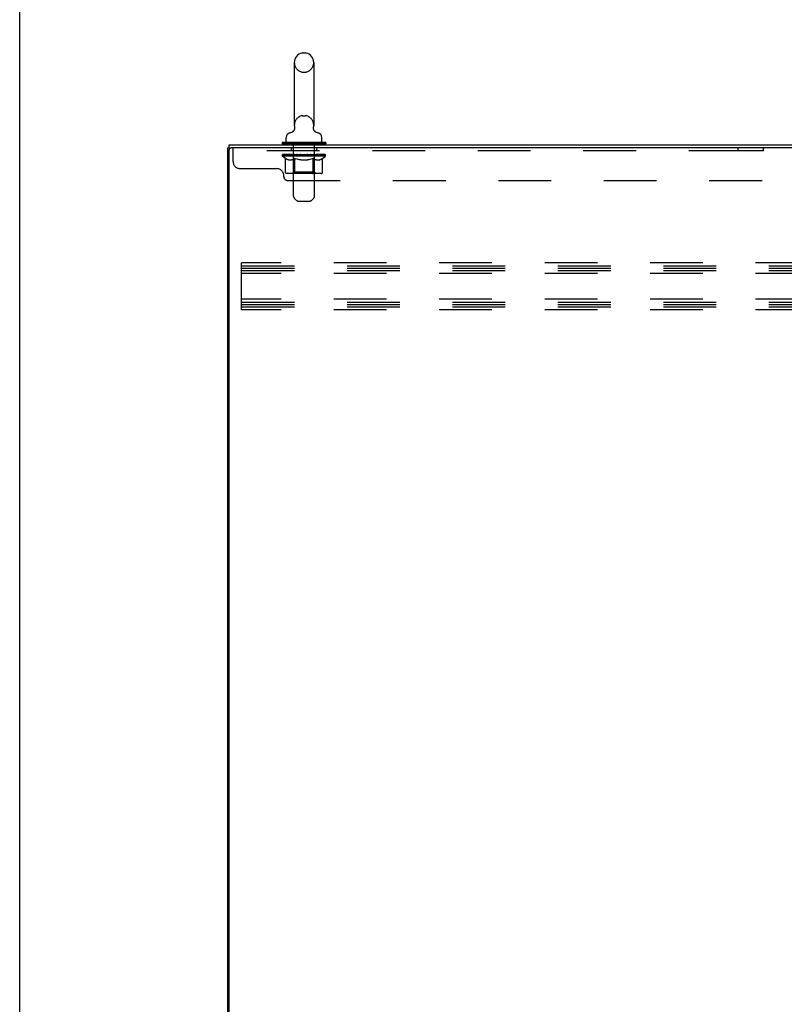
# Model space of a CAD drawing. Header units: inches. Extents: x 0 to 330, y 0 to 213.
# Tile 25 of 56: x 0 to 26, y 123 to 156. Entities that reach past the tile are written whole.
import ezdxf

# ---------------------------------------------------------------- set-up
doc = ezdxf.new("R2010")
doc.units = ezdxf.units.IN
doc.header["$LTSCALE"] = 18.135776
doc.header["$MEASUREMENT"] = 0
doc.linetypes.add('HIDDEN', pattern=[0.2, 0.1, -0.1])
doc.layers.get('0').update_dxf_attribs({"linetype": 'CONTINUOUS'})
doc.layers.add('02___PRT_ALL_AXES', color=7, linetype='CONTINUOUS')
doc.layers.add('DEFAULT_2', color=8, linetype='HIDDEN')

msp = doc.modelspace()

# ---------------------------------------------------------------- linework, layer by layer
at = {"color": 7, "linetype": 'Continuous'}
for p, q in [((0, 0), (0, 213.362)), ((9.741, 155.25), (9.818, 155.25)), ((9.445, 154.92), (9.445, 152.76)), ((10.114, 154.92), (10.114, 152.76)), ((9.388, 152.538), (9.384, 152.535)), ((10.105, 152.679), (10.106, 152.685)), ((10.105, 152.673), (10.105, 152.68)), ((10.105, 152.668), (10.105, 152.674)), ((10.105, 152.662), (10.105, 152.668)), ((10.105, 152.656), (10.105, 152.662)), ((10.105, 152.65), (10.105, 152.656)), ((10.106, 152.685), (10.107, 152.691)), ((10.107, 152.691), (10.107, 152.696)), ((10.119, 152.6), (10.117, 152.606)), ((9.17, 152.188), (9.17, 152.344)), ((10.39, 152.188), (10.39, 152.344)), ((7.155, 62.194), (7.155, 151.986)), ((7.155, 151.986), (7.269, 151.986)), ((7.207, 151.986), (7.207, 152.09)), ((9.03, 152.168), (9.03, 152.126)), ((10.53, 152.168), (9.03, 152.168)), ((10.53, 152.126), (9.03, 152.126)), ((9.065, 152.126), (9.065, 152.09)), ((10.495, 152.126), (10.495, 152.09)), ((10.53, 152.168), (10.53, 152.126))]:
    msp.add_line(p, q, dxfattribs=at)
at = {"color": 3, "linetype": 'Continuous'}
for p, q in [((7.207, 152.09), (42.908, 152.09)), ((7.207, 62.257), (7.207, 151.924)), ((42.908, 151.986), (7.269, 151.986))]:
    msp.add_line(p, q, dxfattribs=at)
at = {"color": 7, "linetype": 'Continuous'}
for points in [[(9.452, 152.696), (9.452, 152.691), (9.453, 152.685), (9.454, 152.679), (9.454, 152.674), (9.454, 152.668), (9.454, 152.662), (9.454, 152.656), (9.454, 152.65), (9.453, 152.645), (9.452, 152.639), (9.451, 152.633), (9.45, 152.627), (9.448, 152.622), (9.446, 152.616), (9.444, 152.611), (9.442, 152.605), (9.44, 152.6), (9.437, 152.595), (9.435, 152.59), (9.432, 152.584), (9.429, 152.58), (9.425, 152.575), (9.422, 152.57), (9.418, 152.565), (9.414, 152.561), (9.41, 152.557), (9.406, 152.553), (9.402, 152.549), (9.398, 152.545), (9.393, 152.541), (9.388, 152.538)], [(10.106, 152.644), (10.105, 152.651), (10.105, 152.656)], [(10.117, 152.606), (10.114, 152.611), (10.112, 152.617), (10.111, 152.622), (10.109, 152.628), (10.108, 152.633), (10.107, 152.639), (10.106, 152.645)], [(10.117, 152.605), (10.115, 152.61), (10.113, 152.616), (10.111, 152.621), (10.109, 152.627), (10.108, 152.633), (10.107, 152.638), (10.106, 152.644)], [(10.169, 152.539), (10.168, 152.54), (10.165, 152.542), (10.161, 152.545), (10.158, 152.548), (10.154, 152.552), (10.15, 152.555), (10.147, 152.559), (10.143, 152.563), (10.14, 152.567), (10.137, 152.571), (10.133, 152.575), (10.13, 152.58), (10.127, 152.585), (10.124, 152.59), (10.121, 152.595), (10.119, 152.6)], [(10.176, 152.535), (10.172, 152.537), (10.169, 152.539)]]:
    msp.add_lwpolyline(points, dxfattribs=at)
for centre, radius, start, end in [((9.78, 154.92), 0.334, 102.4284, 180), ((9.741, 155.093), 0.157, 90, 102.4284), ((9.818, 155.093), 0.157, 77.5716, 90), ((9.78, 154.92), 0.334, 0, 77.5716), ((9.243, 152.749), 0.257, 281.6478, 311.9718), ((9.78, 152.76), 0.334, 180, 191.0697), ((9.78, 152.76), 0.334, 348.9303, 360), ((10.316, 152.749), 0.257, 228.028, 258.3522), ((9.326, 152.344), 0.157, 101.6478, 180), ((9.19, 152.188), 0.02, 180, 270), ((10.233, 152.344), 0.157, 0, 78.3522), ((10.37, 152.188), 0.02, 270, 360)]:
    msp.add_arc(centre, radius, start, end, dxfattribs=at)
at = {"color": 3, "linetype": 'Continuous'}
msp.add_arc((7.269, 151.924), 0.0625, 90, 180, dxfattribs=at)
at = {"layer": '02___PRT_ALL_AXES', "color": 8, "linetype": 'HIDDEN'}
for p, q in [((9.337, 151.986), (9.337, 151.882)), ((10.212, 151.986), (9.337, 151.986)), ((10.212, 151.882), (9.337, 151.882)), ((10.212, 151.986), (10.212, 151.882)), ((24.712, 151.882), (24.712, 151.986)), ((25.587, 151.986), (24.712, 151.986)), ((25.587, 151.882), (24.712, 151.882)), ((25.587, 151.882), (25.587, 151.986))]:
    msp.add_line(p, q, dxfattribs=at)
at = {"layer": 'DEFAULT_2', "color": 8, "linetype": 'HIDDEN'}
for p, q in [((9.741, 154.59), (9.818, 154.59)), ((9.741, 153.09), (9.818, 153.09)), ((7.337, 151.516), (7.337, 151.986)), ((42.962, 151.882), (7.337, 151.882)), ((9.375, 152.168), (9.375, 152.09)), ((9.415, 150.323), (9.415, 152.138)), ((10.145, 150.323), (10.145, 152.138)), ((10.185, 152.168), (10.185, 152.09)), ((9.036, 151.694), (9.036, 151.748)), ((9.144, 151.618), (9.036, 151.694)), ((10.523, 151.694), (9.036, 151.694)), ((9.047, 151.741), (9.047, 151.748)), ((9.058, 151.737), (9.058, 151.741)), ((9.058, 151.737), (10.501, 151.737)), ((9.068, 151.737), (9.068, 151.741)), ((9.069, 151.737), (9.069, 151.741)), ((9.081, 151.741), (9.081, 151.748)), ((9.1, 151.737), (9.1, 151.741)), ((9.103, 151.737), (9.103, 151.741)), ((9.136, 151.741), (9.136, 151.748)), ((9.144, 151.139), (9.144, 151.618)), ((9.144, 151.618), (9.164, 151.605)), ((9.153, 151.737), (9.153, 151.741)), ((9.156, 151.737), (9.156, 151.741)), ((9.393, 151.74), (9.164, 151.74)), ((9.184, 151.593), (9.164, 151.605)), ((9.203, 151.583), (9.183, 151.593)), ((9.222, 151.575), (9.203, 151.583)), ((9.21, 151.741), (9.21, 151.748)), ((9.211, 151.737), (9.211, 151.74)), ((9.212, 151.737), (9.212, 151.74)), ((9.215, 151.737), (9.215, 151.74)), ((9.241, 151.568), (9.222, 151.575)), ((9.225, 151.737), (9.225, 151.741)), ((9.225, 151.737), (9.225, 151.74)), ((9.229, 151.737), (9.229, 151.741)), ((9.232, 151.737), (9.232, 151.741)), ((9.236, 151.737), (9.236, 151.74)), ((9.26, 151.563), (9.241, 151.568)), ((9.255, 151.737), (9.255, 151.74)), ((9.346, 151.563), (9.26, 151.563)), ((9.273, 151.737), (9.273, 151.74)), ((9.276, 151.737), (9.276, 151.743)), ((9.302, 151.741), (9.302, 151.748)), ((9.302, 151.737), (9.302, 151.74)), ((9.313, 151.737), (9.313, 151.741)), ((9.318, 151.737), (9.318, 151.741)), ((9.326, 151.737), (9.326, 151.74)), ((9.342, 151.737), (9.342, 151.745)), ((9.346, 151.563), (9.365, 151.568)), ((9.362, 151.737), (9.362, 151.74)), ((9.384, 151.575), (9.364, 151.568)), ((9.365, 151.737), (9.365, 151.74)), ((9.403, 151.583), (9.384, 151.575)), ((9.393, 151.737), (9.393, 151.74)), ((9.422, 151.593), (9.403, 151.583)), ((9.471, 151.74), (9.405, 151.74)), ((9.408, 151.741), (9.408, 151.748)), ((9.414, 151.142), (9.414, 151.69)), ((9.416, 151.737), (9.416, 151.741)), ((9.422, 151.737), (9.422, 151.741)), ((9.442, 151.605), (9.422, 151.593)), ((9.428, 151.737), (9.428, 151.747)), ((9.436, 151.737), (9.436, 151.74)), ((9.462, 151.618), (9.442, 151.605)), ((9.447, 151.737), (9.447, 151.74)), ((9.462, 151.139), (9.462, 151.618)), ((9.462, 151.618), (9.502, 151.605)), ((9.471, 151.737), (9.471, 151.74)), ((9.559, 151.74), (9.496, 151.74)), ((9.541, 151.593), (9.501, 151.605)), ((9.52, 151.737), (9.52, 151.74)), ((9.525, 151.741), (9.525, 151.748)), ((9.53, 151.737), (9.53, 151.741)), ((9.532, 151.737), (9.532, 151.748)), ((9.536, 151.737), (9.536, 151.741)), ((9.58, 151.583), (9.541, 151.593)), ((9.545, 151.737), (9.545, 151.741)), ((9.559, 151.737), (9.559, 151.74)), ((9.618, 151.575), (9.579, 151.583)), ((9.653, 151.74), (9.595, 151.74)), ((9.612, 151.737), (9.612, 151.74)), ((9.656, 151.568), (9.617, 151.575)), ((9.645, 151.74), (9.78, 151.748)), ((9.65, 151.741), (9.65, 151.748)), ((9.651, 151.748), (9.65, 151.748)), ((9.651, 151.741), (9.651, 151.748)), ((9.651, 151.737), (9.651, 151.741)), ((9.653, 151.737), (9.653, 151.74)), ((9.656, 151.737), (9.656, 151.741)), ((9.694, 151.563), (9.656, 151.568)), ((9.657, 151.737), (9.657, 151.741)), ((9.865, 151.563), (9.694, 151.563)), ((9.751, 151.74), (9.7, 151.74)), ((9.709, 151.737), (9.709, 151.74)), ((9.751, 151.737), (9.751, 151.74)), ((9.777, 151.741), (9.776, 151.741)), ((9.776, 151.737), (9.776, 151.741)), ((9.777, 151.737), (9.777, 151.741)), ((9.78, 151.741), (9.78, 151.748)), ((9.914, 151.74), (9.78, 151.748)), ((9.782, 151.737), (9.782, 151.741)), ((9.782, 151.741), (9.783, 151.741)), ((9.783, 151.737), (9.783, 151.741)), ((9.808, 151.737), (9.808, 151.74)), ((9.808, 151.74), (9.859, 151.74)), ((9.85, 151.737), (9.85, 151.74)), ((9.865, 151.563), (9.903, 151.568)), ((9.902, 151.737), (9.902, 151.741)), ((9.903, 151.737), (9.903, 151.741)), ((9.942, 151.575), (9.903, 151.568)), ((9.906, 151.737), (9.906, 151.74)), ((9.906, 151.74), (9.964, 151.74)), ((9.908, 151.741), (9.908, 151.748)), ((9.908, 151.748), (9.909, 151.748)), ((9.908, 151.737), (9.908, 151.741)), ((9.909, 151.741), (9.909, 151.748)), ((9.98, 151.583), (9.941, 151.575)), ((9.947, 151.737), (9.947, 151.74)), ((10.019, 151.593), (9.979, 151.583)), ((10, 151.737), (10, 151.74)), ((10, 151.74), (10.063, 151.74)), ((10.014, 151.737), (10.014, 151.741)), ((10.058, 151.605), (10.018, 151.593)), ((10.023, 151.737), (10.023, 151.741)), ((10.027, 151.737), (10.027, 151.748)), ((10.029, 151.737), (10.029, 151.741)), ((10.034, 151.741), (10.034, 151.748)), ((10.039, 151.737), (10.039, 151.74)), ((10.097, 151.618), (10.057, 151.605)), ((10.088, 151.737), (10.088, 151.74)), ((10.088, 151.74), (10.154, 151.74)), ((10.097, 151.139), (10.097, 151.618)), ((10.097, 151.618), (10.117, 151.605)), ((10.112, 151.737), (10.112, 151.74)), ((10.137, 151.593), (10.117, 151.605)), ((10.123, 151.737), (10.123, 151.74)), ((10.131, 151.737), (10.131, 151.747)), ((10.137, 151.737), (10.137, 151.741)), ((10.156, 151.583), (10.137, 151.593)), ((10.143, 151.737), (10.143, 151.741)), ((10.145, 151.142), (10.145, 151.69)), ((10.151, 151.741), (10.151, 151.748)), ((10.176, 151.575), (10.156, 151.583)), ((10.166, 151.737), (10.166, 151.74)), ((10.166, 151.74), (10.523, 151.74)), ((10.195, 151.568), (10.175, 151.575)), ((10.194, 151.737), (10.194, 151.74)), ((10.213, 151.563), (10.194, 151.568)), ((10.197, 151.737), (10.197, 151.74)), ((10.299, 151.563), (10.213, 151.563)), ((10.217, 151.737), (10.217, 151.745)), ((10.233, 151.737), (10.233, 151.74)), ((10.241, 151.737), (10.241, 151.741)), ((10.246, 151.737), (10.246, 151.741)), ((10.257, 151.741), (10.257, 151.748)), ((10.257, 151.737), (10.257, 151.74)), ((10.283, 151.737), (10.283, 151.743)), ((10.286, 151.737), (10.286, 151.74)), ((10.299, 151.563), (10.318, 151.568)), ((10.304, 151.737), (10.304, 151.74)), ((10.337, 151.575), (10.318, 151.568)), ((10.323, 151.737), (10.323, 151.74)), ((10.327, 151.737), (10.327, 151.741)), ((10.33, 151.737), (10.33, 151.741)), ((10.334, 151.737), (10.334, 151.741)), ((10.334, 151.737), (10.334, 151.74)), ((10.356, 151.583), (10.337, 151.575)), ((10.344, 151.737), (10.344, 151.74)), ((10.347, 151.737), (10.347, 151.74)), ((10.348, 151.737), (10.348, 151.74)), ((10.349, 151.741), (10.349, 151.748)), ((10.376, 151.593), (10.356, 151.583)), ((10.395, 151.605), (10.375, 151.593)), ((10.382, 151.744), (10.522, 151.746)), ((10.382, 151.74), (10.382, 151.744)), ((10.415, 151.618), (10.395, 151.605)), ((10.403, 151.737), (10.403, 151.741)), ((10.406, 151.737), (10.406, 151.741)), ((10.415, 151.618), (10.523, 151.694)), ((10.415, 151.139), (10.415, 151.618)), ((10.423, 151.741), (10.423, 151.748)), ((10.456, 151.737), (10.456, 151.741)), ((10.459, 151.737), (10.459, 151.741)), ((10.478, 151.741), (10.478, 151.748)), ((10.49, 151.737), (10.49, 151.741)), ((10.491, 151.737), (10.491, 151.741)), ((10.501, 151.737), (10.501, 151.741)), ((10.512, 151.741), (10.512, 151.748)), ((10.522, 151.74), (10.522, 151.746)), ((10.523, 151.694), (10.523, 151.741)), ((7.587, 151.266), (8.837, 151.266)), ((9.087, 150.986), (9.087, 151.016)), ((10.365, 151.095), (9.194, 151.095)), ((9.212, 150.861), (41.087, 150.861)), ((9.414, 151.142), (9.367, 151.095)), ((10.145, 151.142), (9.414, 151.142)), ((9.475, 151.1), (9.472, 151.103)), ((9.481, 151.096), (9.478, 151.098)), ((9.484, 151.095), (9.481, 151.096)), ((9.487, 151.095), (9.484, 151.095)), ((10.145, 151.142), (10.192, 151.095)), ((9.515, 150.181), (9.444, 150.252)), ((9.586, 150.151), (9.973, 150.151)), ((10.044, 150.181), (10.115, 150.252)), ((7.634, 146.403), (7.634, 148.028)), ((41.634, 148.028), (7.634, 148.028)), ((7.634, 147.924), (41.634, 147.924)), ((7.634, 147.84), (41.634, 147.84)), ((7.634, 147.757), (41.634, 147.757)), ((41.634, 147.653), (7.634, 147.653)), ((41.634, 146.778), (7.634, 146.778)), ((7.634, 146.674), (41.634, 146.674)), ((7.634, 146.59), (41.634, 146.59)), ((7.634, 146.507), (41.634, 146.507)), ((41.634, 146.403), (7.634, 146.403))]:
    msp.add_line(p, q, dxfattribs=at)
for points in [[(9.194, 151.095), (9.188, 151.095), (9.182, 151.096), (9.176, 151.098), (9.17, 151.1), (9.165, 151.103), (9.16, 151.107), (9.155, 151.111), (9.152, 151.116), (9.148, 151.121), (9.146, 151.126), (9.144, 151.132), (9.144, 151.139)], [(9.463, 151.126), (9.462, 151.132), (9.462, 151.139)], [(9.464, 151.121), (9.463, 151.126), (9.462, 151.132), (9.462, 151.139)], [(9.478, 151.098), (9.475, 151.1), (9.472, 151.103), (9.47, 151.107), (9.467, 151.111), (9.466, 151.116), (9.464, 151.121)], [(9.47, 151.107), (9.467, 151.111), (9.466, 151.116)], [(10.072, 151.095), (10.075, 151.095), (10.078, 151.096), (10.081, 151.098), (10.084, 151.1), (10.087, 151.103), (10.089, 151.107), (10.092, 151.111), (10.094, 151.116), (10.095, 151.121), (10.096, 151.126), (10.097, 151.132), (10.097, 151.139)], [(10.365, 151.095), (10.371, 151.095), (10.377, 151.096), (10.383, 151.098), (10.389, 151.1), (10.394, 151.103), (10.399, 151.107), (10.404, 151.111), (10.408, 151.116), (10.411, 151.121), (10.413, 151.126), (10.415, 151.132), (10.415, 151.139)]]:
    msp.add_lwpolyline(points, dxfattribs=at)
for centre, radius, start, end in [((9.78, 154.92), 0.334, 180, 257.5716), ((9.78, 154.92), 0.334, 282.4284, 360), ((9.741, 154.747), 0.157, 257.5716, 270), ((9.818, 154.747), 0.157, 270, 282.4284), ((9.78, 152.76), 0.334, 102.4284, 180), ((9.741, 152.933), 0.157, 90, 102.4284), ((9.818, 152.933), 0.157, 77.5716, 90), ((9.78, 152.76), 0.334, 0, 77.5716), ((9.385, 152.138), 0.03, 0, 90), ((10.175, 152.138), 0.03, 90, 180), ((7.587, 151.516), 0.25, 180, 270), ((9.367, 151.69), 0.0466, 0, 90), ((10.192, 151.69), 0.0466, 90, 180), ((8.837, 151.016), 0.25, 0, 90), ((9.212, 150.986), 0.125, 180, 270), ((9.515, 150.323), 0.1, 180, 225), ((9.586, 150.251), 0.1, 225, 270), ((9.973, 150.251), 0.1, 270, 315), ((10.045, 150.323), 0.1, 315, 360)]:
    msp.add_arc(centre, radius, start, end, dxfattribs=at)
for centre, major_axis, ratio, start_param, end_param in [((9.78, 151.748), (0.743, 0.008), 0.059247, 2.966439, 3.140971), ((9.013, 151.735), (0.232, 0), 0.060167, 0.426548, 1.470503), ((9.78, 151.748), (0.744, 0), 0.060167, 3.141593, 3.316126), ((9.013, 151.727), (0.232, 0.002), 0.059247, 1.374323, 1.469882), ((9.78, 151.748), (0.743, 0.015), 0.056515, 2.79136, 2.965893), ((8.984, 151.735), (0.232, 0.002), 0.059247, 0.251393, 1.295349), ((9.065, 151.735), (0.232, -0.002), 0.059247, 0.601702, 1.645657), ((9.78, 151.748), (0.743, -0.008), 0.059247, -2.966439, -2.791906), ((9.065, 151.727), (0.232, 0), 0.060167, 1.549477, 1.645036), ((8.984, 151.727), (0.232, 0.005), 0.056515, 1.199244, 1.294804), ((9.068, 151.729), (0.192, 0.002), 0.059247, 1.051627, 1.625044), ((9.045, 151.729), (0.192, 0.004), 0.056515, 0.876548, 1.449966), ((9.113, 151.729), (0.192, 0), 0.060167, 1.226781, 1.800198), ((9.78, 151.748), (0.743, 0.022), 0.052059, 2.616423, 2.790956), ((8.98, 151.735), (0.232, 0.005), 0.056515, 0.076315, 1.120271), ((9.138, 151.735), (0.232, -0.005), 0.056515, 0.77678, 1.820736), ((9.78, 151.748), (0.743, -0.015), 0.056515, -2.79136, -2.616827), ((9.138, 151.727), (0.232, -0.002), 0.059247, 1.724631, 1.82019), ((8.98, 151.727), (0.232, 0.007), 0.052059, 1.024308, 1.119867), ((9.045, 151.729), (0.192, 0.006), 0.052059, 0.701611, 1.275029), ((9.178, 151.729), (0.192, -0.002), 0.059247, 1.401935, 1.975352), ((9.78, 151.748), (0.743, 0.029), 0.046022, 2.441677, 2.61621), ((9.231, 151.735), (0.232, -0.007), 0.052059, 0.951717, 1.995673), ((9, 151.735), (0.232, 0.007), 0.052059, -0.098622, 0.945334), ((9.78, 151.748), (0.743, -0.022), 0.052059, -2.616423, -2.441891), ((9.231, 151.727), (0.232, -0.005), 0.056515, 1.899709, 1.995269), ((9, 151.727), (0.232, 0.009), 0.046022, 0.849561, 0.945121), ((9.066, 151.729), (0.192, 0.007), 0.046022, 0.526865, 1.100283), ((9.261, 151.729), (0.192, -0.004), 0.056515, 1.577013, 2.150431), ((9.78, 151.748), (0.743, 0.034), 0.038593, 2.267147, 2.44168), ((9.34, 151.735), (0.232, -0.009), 0.046022, 1.126463, 2.170419), ((9.044, 151.735), (0.232, 0.009), 0.046022, -0.273368, 0.770588), ((9.78, 151.748), (0.743, -0.029), 0.046022, -2.441677, -2.267144), ((9.34, 151.727), (0.232, -0.007), 0.052059, 2.074646, 2.170205), ((9.044, 151.727), (0.232, 0.011), 0.038593, 0.675031, 0.77059), ((9.109, 151.729), (0.192, 0.009), 0.038593, 0.352335, 0.925752), ((9.36, 151.729), (0.192, -0.006), 0.052059, 1.75195, 2.325367), ((9.78, 151.748), (0.743, 0.039), 0.030002, 2.09283, 2.267363), ((9.463, 151.735), (0.232, -0.011), 0.038593, 1.300994, 2.344949), ((9.11, 151.735), (0.232, 0.011), 0.038593, -0.447899, 0.596057), ((9.78, 151.748), (0.743, -0.034), 0.038593, -2.267147, -2.092614), ((9.463, 151.727), (0.232, -0.009), 0.046022, 2.249392, 2.344952), ((9.11, 151.727), (0.232, 0.012), 0.030002, 0.500714, 0.596274), ((9.173, 151.729), (0.192, 0.01), 0.030002, 0.178018, 0.751436), ((9.472, 151.729), (0.192, -0.007), 0.046022, 1.926696, 2.500114), ((9.196, 151.735), (0.232, 0.012), 0.030002, -0.622215, 0.421741), ((9.78, 151.748), (0.743, 0.042), 0.020513, 1.918702, 2.093235), ((9.596, 151.735), (0.232, -0.012), 0.030002, 1.47531, 2.519266), ((9.78, 151.748), (0.743, -0.039), 0.030002, -2.09283, -1.918297), ((9.596, 151.727), (0.232, -0.011), 0.038593, 2.423923, 2.519482), ((9.196, 151.727), (0.232, 0.013), 0.020513, 0.326586, 0.422146), ((9.255, 151.729), (0.192, 0.011), 0.020513, 0.00389, 0.577307), ((9.593, 151.729), (0.192, -0.009), 0.038593, 2.101227, 2.674644), ((9.301, 151.735), (0.232, 0.013), 0.020513, -0.796343, 0.247613), ((9.78, 151.748), (0.743, 0.044), 0.010411, 1.744712, 1.919245), ((9.734, 151.735), (0.232, -0.013), 0.020513, 1.649438, 2.693394), ((9.78, 151.748), (0.743, -0.042), 0.020513, -1.918702, -1.744169), ((9.734, 151.727), (0.232, -0.012), 0.030002, 2.598239, 2.693799), ((9.301, 151.727), (0.232, 0.014), 0.010411, 0.152596, 0.248156), ((9.353, 151.729), (0.192, 0.011), 0.010411, 6.113086, 6.686503), ((9.72, 151.729), (0.192, -0.01), 0.030002, 2.275543, 2.848961), ((9.419, 151.735), (0.232, 0.014), 0.010411, -0.970333, -0.000837), ((9.874, 151.735), (0.232, -0.014), 0.010411, 1.823428, 2.867384), ((9.78, 151.748), (0.743, -0.044), 0.010411, -1.744712, -1.570179), ((9.874, 151.727), (0.232, -0.013), 0.020513, 2.772368, 2.867927), ((9.848, 151.729), (0.192, -0.011), 0.020513, 2.449671, 3.023089), ((9.685, 151.735), (0.232, 0.014), 0.010411, 0.274209, 1.318165), ((9.584, 151.729), (0.192, 0.011), 0.010411, -0.000452, 0.517932), ((9.549, 151.727), (0.232, 0.014), 0.010411, 0.099676, 0.195236), ((9.78, 151.748), (0.743, 0.044), 0.010411, -1.571413, -1.39688), ((10.01, 151.727), (0.232, -0.014), 0.010411, 2.946357, 3.041917), ((9.975, 151.729), (0.192, -0.011), 0.010411, 2.623661, 3.142044), ((9.825, 151.735), (0.232, 0.013), 0.020513, 0.448199, 1.492154), ((9.711, 151.729), (0.192, 0.011), 0.020513, 0.118504, 0.691921), ((9.685, 151.727), (0.232, 0.013), 0.020513, 0.273666, 0.369225), ((10.14, 151.735), (0.232, -0.014), 0.010411, -3.140756, -2.17126), ((9.78, 151.748), (0.743, 0.042), 0.020513, -1.397424, -1.222891), ((9.78, 151.748), (0.743, -0.044), 0.010411, 1.222347, 1.39688), ((9.963, 151.735), (0.232, 0.012), 0.030002, 0.622327, 1.666283), ((9.839, 151.729), (0.192, 0.01), 0.030002, 0.292632, 0.86605), ((10.206, 151.729), (0.192, -0.011), 0.010411, 2.738275, 3.311692), ((10.258, 151.735), (0.232, -0.013), 0.020513, 2.89398, 3.937936), ((9.825, 151.727), (0.232, 0.012), 0.030002, 0.447794, 0.543354), ((10.258, 151.727), (0.232, -0.014), 0.010411, 2.893437, 2.988996), ((10.096, 151.735), (0.232, 0.011), 0.038593, 0.796643, 1.840599), ((9.78, 151.748), (0.743, 0.039), 0.030002, -1.223295, -1.048762), ((9.78, 151.748), (0.743, -0.042), 0.020513, 1.048358, 1.222891), ((9.966, 151.729), (0.192, 0.009), 0.038593, 0.466948, 1.040366), ((10.304, 151.729), (0.192, -0.011), 0.020513, 2.564285, 3.137703), ((10.363, 151.735), (0.232, -0.012), 0.030002, 2.719852, 3.763807), ((10.219, 151.735), (0.232, 0.009), 0.046022, 0.971174, 2.01513), ((9.963, 151.727), (0.232, 0.011), 0.038593, 0.62211, 0.71767), ((10.363, 151.727), (0.232, -0.013), 0.020513, 2.719447, 2.815007), ((9.78, 151.748), (0.743, 0.034), 0.038593, -1.048979, -0.874446), ((9.78, 151.748), (0.743, -0.039), 0.030002, 0.874229, 1.048762), ((10.087, 151.729), (0.192, 0.007), 0.046022, 0.641479, 1.214897), ((10.328, 151.735), (0.232, 0.007), 0.052059, 1.14592, 2.189876), ((10.386, 151.729), (0.192, -0.01), 0.030002, 2.390157, 2.963574), ((10.449, 151.735), (0.232, -0.011), 0.038593, 2.545535, 3.589491), ((10.199, 151.729), (0.192, 0.006), 0.052059, 0.816225, 1.389643), ((10.096, 151.727), (0.232, 0.009), 0.046022, 0.796641, 0.892201), ((10.449, 151.727), (0.232, -0.012), 0.030002, 2.545319, 2.640878), ((10.421, 151.735), (0.232, 0.005), 0.056515, 1.320857, 2.364813), ((9.78, 151.748), (0.743, 0.029), 0.046022, -0.874448, -0.699915), ((9.78, 151.748), (0.743, -0.034), 0.038593, 0.699913, 0.874446), ((10.45, 151.729), (0.192, -0.009), 0.038593, 2.21584, 2.789258), ((10.515, 151.735), (0.232, -0.009), 0.046022, 2.371005, 3.41496), ((10.298, 151.729), (0.192, 0.004), 0.056515, 0.991162, 1.564579), ((10.495, 151.735), (0.232, 0.002), 0.059247, 1.495935, 2.539891), ((10.559, 151.735), (0.232, -0.007), 0.052059, 2.196258, 3.240214), ((10.493, 151.729), (0.192, -0.007), 0.046022, 2.04131, 2.614727), ((10.219, 151.727), (0.232, 0.007), 0.052059, 0.971387, 1.066947), ((10.515, 151.727), (0.232, -0.011), 0.038593, 2.371002, 2.466562), ((10.546, 151.735), (0.232, 0), 0.060167, 2.360678, 2.715045), ((10.579, 151.735), (0.232, -0.005), 0.056515, 2.021322, 3.065278), ((9.78, 151.748), (0.743, 0.022), 0.052059, -0.699702, -0.525169), ((9.78, 151.748), (0.743, -0.029), 0.046022, 0.525382, 0.699915), ((10.381, 151.729), (0.192, 0.002), 0.059247, 1.16624, 1.739658), ((10.575, 151.735), (0.232, -0.002), 0.059247, 1.846243, 2.890199), ((10.514, 151.729), (0.192, -0.006), 0.052059, 1.866564, 2.439981), ((10.446, 151.729), (0.192, 0), 0.060167, 1.341394, 1.914812), ((10.514, 151.729), (0.192, -0.004), 0.056515, 1.691627, 2.265045), ((10.491, 151.729), (0.192, -0.002), 0.059247, 1.516549, 2.089966), ((10.328, 151.727), (0.232, 0.005), 0.056515, 1.146324, 1.241883), ((10.559, 151.727), (0.232, -0.009), 0.046022, 2.196472, 2.292031), ((9.78, 151.748), (0.743, 0.015), 0.056515, -0.524765, -0.350233), ((9.78, 151.748), (0.743, -0.022), 0.052059, 0.350636, 0.525169), ((10.546, 151.727), (0.232, -0.002), 0.059247, 1.76727, 1.979233), ((10.421, 151.727), (0.232, 0.002), 0.059247, 1.321402, 1.416962), ((10.579, 151.727), (0.232, -0.007), 0.052059, 2.021726, 2.117285), ((9.78, 151.748), (0.743, 0.008), 0.059247, -0.349687, -0.175154), ((9.78, 151.748), (0.743, -0.015), 0.056515, 0.1757, 0.350233), ((10.495, 151.727), (0.232, 0), 0.060167, 1.496556, 1.592116), ((10.575, 151.727), (0.232, -0.005), 0.056515, 1.846789, 1.942348), ((9.78, 151.748), (0.743, -0.008), 0.059247, 6.276097, 6.458339), ((9.78, 151.748), (0.744, 0), 0.060167, -0.174533, -0.057527)]:
    msp.add_ellipse(centre, major_axis=major_axis, ratio=ratio, start_param=start_param, end_param=end_param, dxfattribs=at)

doc.saveas('drawing.dxf')
